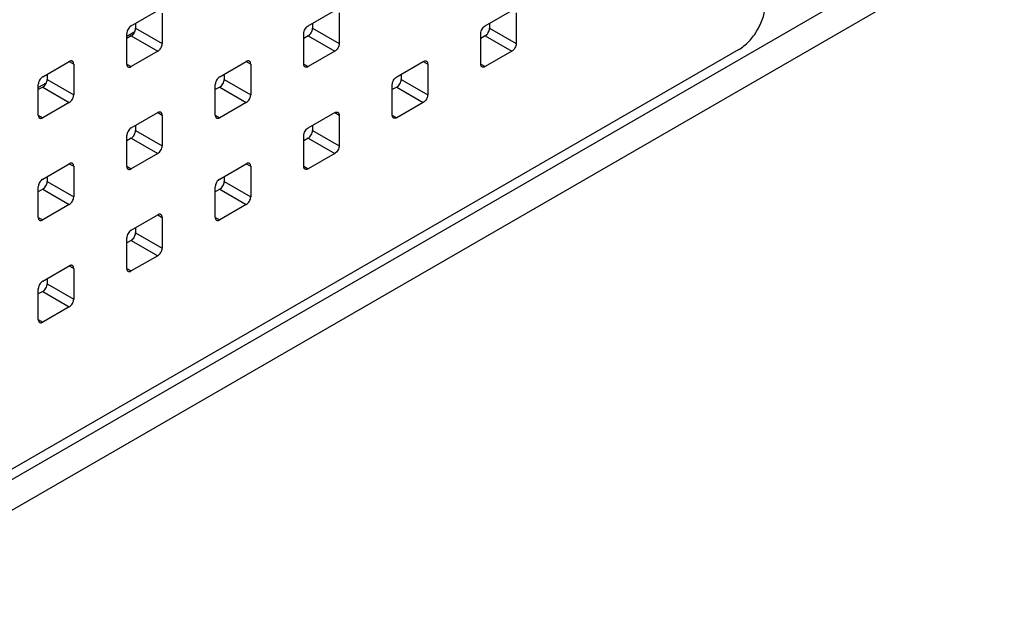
# Model space of a CAD drawing. Header units: inches. Extents: x 0 to 34, y 0 to 22.
# Tile 64 of 71: x 27.925 to 28.828, y 11.833 to 12.374. Entities that reach past the tile are written whole.
import ezdxf

# ---------------------------------------------------------------- set-up
doc = ezdxf.new("R2010")
doc.units = ezdxf.units.IN
doc.header["$LTSCALE"] = 1.87
doc.header["$MEASUREMENT"] = 0
doc.layers.get('0').update_dxf_attribs({"linetype": 'CONTINUOUS'})
doc.layers.add('02___PRT_ALL_AXES', color=7, linetype='CONTINUOUS')

msp = doc.modelspace()

# ---------------------------------------------------------------- linework, layer by layer
at = {"color": 7, "linetype": 'CONTINUOUS'}
for p, q in [((27.76027, 11.86152), (28.82848, 12.47829)), ((28.02741, 12.36884), (28.05177, 12.3829)), ((28.05583, 12.38056), (28.05583, 12.35243)), ((28.1898, 12.36885), (28.21416, 12.38291)), ((28.21822, 12.38057), (28.21822, 12.35244)), ((28.3522, 12.36886), (28.37656, 12.38292)), ((28.38062, 12.38058), (28.38062, 12.35245)), ((28.02335, 12.33368), (28.02335, 12.36181)), ((28.02741, 12.35947), (28.05177, 12.3454)), ((28.03147, 12.3665), (28.05583, 12.35243)), ((28.18574, 12.33369), (28.18574, 12.36182)), ((28.1898, 12.35948), (28.21416, 12.34541)), ((28.19386, 12.36651), (28.21822, 12.35244)), ((28.34814, 12.3337), (28.34814, 12.36183)), ((28.3522, 12.35949), (28.37656, 12.34542)), ((28.35626, 12.36652), (28.38062, 12.35245)), ((28.58489, 12.34702), (27.77976, 11.88214)), ((28.05177, 12.3454), (28.02741, 12.33134)), ((28.21416, 12.34541), (28.1898, 12.33135)), ((28.37656, 12.34542), (28.3522, 12.33136)), ((27.94621, 12.32196), (27.97057, 12.33602)), ((27.97057, 12.33602), (27.97463, 12.33368)), ((27.97463, 12.33368), (27.97463, 12.30555)), ((28.02335, 12.33368), (28.02741, 12.33134)), ((28.10861, 12.32197), (28.13297, 12.33603)), ((28.13297, 12.33603), (28.13703, 12.33369)), ((28.13703, 12.33369), (28.13703, 12.30556)), ((28.18575, 12.33369), (28.1898, 12.33135)), ((28.271, 12.32198), (28.29536, 12.33604)), ((28.29536, 12.33604), (28.29942, 12.3337)), ((28.29942, 12.3337), (28.29942, 12.30557)), ((28.34814, 12.3337), (28.3522, 12.33136)), ((27.94215, 12.2868), (27.94215, 12.31493)), ((27.95027, 12.31962), (27.97463, 12.30555)), ((28.10455, 12.28681), (28.10455, 12.31494)), ((28.11267, 12.31963), (28.13703, 12.30556)), ((28.26694, 12.28682), (28.26694, 12.31494)), ((28.27506, 12.31964), (28.29942, 12.30557)), ((27.94621, 12.31259), (27.97057, 12.29852)), ((28.10861, 12.31259), (28.13297, 12.29853)), ((28.271, 12.3126), (28.29536, 12.29854)), ((27.97057, 12.29852), (27.94621, 12.28446)), ((28.13297, 12.29853), (28.10861, 12.28447)), ((28.29536, 12.29854), (28.271, 12.28447)), ((27.94216, 12.2868), (27.94621, 12.28446)), ((28.02741, 12.27509), (28.05177, 12.28915)), ((28.05177, 12.28915), (28.05583, 12.28681)), ((28.05583, 12.28681), (28.05583, 12.25868)), ((28.10455, 12.28681), (28.10861, 12.28447)), ((28.1898, 12.27509), (28.21416, 12.28916)), ((28.21416, 12.28916), (28.21822, 12.28682)), ((28.21822, 12.28682), (28.21822, 12.25869)), ((28.26694, 12.28682), (28.271, 12.28447)), ((28.02335, 12.23993), (28.02335, 12.26805)), ((28.03147, 12.27274), (28.05583, 12.25868)), ((28.18574, 12.23994), (28.18574, 12.26806)), ((28.19386, 12.27275), (28.21822, 12.25869)), ((28.02741, 12.26571), (28.05177, 12.25165)), ((28.1898, 12.26572), (28.21416, 12.25166)), ((28.05177, 12.25165), (28.02741, 12.23758)), ((28.21416, 12.25166), (28.1898, 12.23759)), ((27.94621, 12.2282), (27.97057, 12.24227)), ((27.97057, 12.24227), (27.97463, 12.23992)), ((27.97463, 12.23992), (27.97463, 12.2118)), ((28.02335, 12.23993), (28.02741, 12.23758)), ((28.18575, 12.23994), (28.1898, 12.23759)), ((27.95027, 12.22586), (27.97463, 12.2118)), ((27.94215, 12.19304), (27.94215, 12.22117)), ((27.94621, 12.21883), (27.97057, 12.20477)), ((27.97057, 12.20477), (27.94621, 12.1907)), ((27.94216, 12.19305), (27.94621, 12.1907))]:
    msp.add_line(p, q, dxfattribs=at)
at = {"color": 3, "linetype": 'CONTINUOUS'}
for p, q in [((27.76027, 11.83339), (28.82848, 12.45016)), ((28.03147, 12.37118), (28.03147, 12.3665)), ((28.19386, 12.37119), (28.19386, 12.36651)), ((28.35626, 12.3712), (28.35626, 12.36652)), ((28.02741, 12.35947), (28.02335, 12.35712)), ((28.1898, 12.35948), (28.18574, 12.35713)), ((28.3522, 12.35949), (28.34814, 12.35714)), ((27.95027, 12.3243), (27.95027, 12.31962)), ((28.11267, 12.32431), (28.11267, 12.31963)), ((28.27506, 12.32432), (28.27506, 12.31964)), ((27.94621, 12.31259), (27.94215, 12.31024)), ((28.10861, 12.31259), (28.10455, 12.31025)), ((28.271, 12.3126), (28.26694, 12.31026)), ((28.03147, 12.27743), (28.03147, 12.27274)), ((28.19386, 12.27744), (28.19386, 12.27275)), ((28.02741, 12.26571), (28.02335, 12.26337)), ((28.1898, 12.26572), (28.18574, 12.26338)), ((27.95027, 12.23055), (27.95027, 12.22586)), ((27.94621, 12.21883), (27.94215, 12.21649))]:
    msp.add_line(p, q, dxfattribs=at)
at = {"color": 7, "linetype": 'CONTINUOUS'}
for points, knots in [([(28.58489, 12.34702), (28.58656, 12.34798), (28.58985, 12.35029), (28.59602, 12.35606), (28.60253, 12.36496), (28.60698, 12.37505), (28.6089, 12.38328), (28.60925, 12.38728), (28.60925, 12.38921)], [0, 0, 0, 0, 0.114258, 0.237542, 0.500006, 0.762467, 0.885747, 1, 1, 1, 1]), ([(28.02741, 12.36884), (28.02684, 12.36851), (28.02574, 12.36759), (28.02447, 12.36585), (28.0236, 12.36388), (28.02335, 12.36247), (28.02335, 12.36181)], [0, 0, 0, 0, 0.237223, 0.500006, 0.762786, 1, 1, 1, 1]), ([(28.18574, 12.36182), (28.18574, 12.36248), (28.18599, 12.36389), (28.18686, 12.36586), (28.18814, 12.3676), (28.18923, 12.36852), (28.1898, 12.36885)], [0, 0, 0, 0, 0.237214, 0.499994, 0.762777, 1, 1, 1, 1]), ([(28.34814, 12.36183), (28.34814, 12.36249), (28.34839, 12.3639), (28.34926, 12.36587), (28.35053, 12.36761), (28.35162, 12.36853), (28.3522, 12.36886)], [0, 0, 0, 0, 0.237214, 0.499994, 0.762777, 1, 1, 1, 1]), ([(28.05177, 12.3454), (28.05235, 12.34574), (28.05344, 12.34665), (28.05471, 12.34839), (28.05558, 12.35037), (28.05583, 12.35177), (28.05583, 12.35243)], [0, 0, 0, 0, 0.237223, 0.500006, 0.762786, 1, 1, 1, 1]), ([(28.21822, 12.35244), (28.21822, 12.35178), (28.21797, 12.35037), (28.2171, 12.3484), (28.21583, 12.34666), (28.21474, 12.34574), (28.21416, 12.34541)], [0, 0, 0, 0, 0.237214, 0.499994, 0.762777, 1, 1, 1, 1]), ([(28.38062, 12.35245), (28.38062, 12.35179), (28.38037, 12.35038), (28.3795, 12.34841), (28.37822, 12.34667), (28.37713, 12.34575), (28.37656, 12.34542)], [0, 0, 0, 0, 0.237214, 0.499994, 0.762777, 1, 1, 1, 1]), ([(27.97344, 12.33631), (27.97326, 12.33642), (27.97282, 12.33657), (27.9721, 12.33659), (27.97133, 12.33641), (27.97083, 12.33617), (27.97057, 12.33602)], [0, 0, 0, 0, 0.217767, 0.450944, 0.710193, 1, 1, 1, 1]), ([(27.97463, 12.33368), (27.97463, 12.33397), (27.97459, 12.33452), (27.97437, 12.33528), (27.97399, 12.3359), (27.97363, 12.3362), (27.97344, 12.33631)], [0, 0, 0, 0, 0.289801, 0.549049, 0.782227, 1, 1, 1, 1]), ([(28.02335, 12.33368), (28.02335, 12.33339), (28.0234, 12.33284), (28.02362, 12.33208), (28.024, 12.33146), (28.02435, 12.33116), (28.02454, 12.33105)], [0, 0, 0, 0, 0.289801, 0.549049, 0.782227, 1, 1, 1, 1]), ([(28.02454, 12.33105), (28.02473, 12.33094), (28.02517, 12.33079), (28.02589, 12.33077), (28.02666, 12.33095), (28.02716, 12.33119), (28.02741, 12.33134)], [0, 0, 0, 0, 0.217767, 0.450944, 0.710193, 1, 1, 1, 1]), ([(28.13584, 12.33632), (28.13565, 12.33643), (28.13521, 12.33658), (28.13449, 12.3366), (28.13372, 12.33642), (28.13322, 12.33618), (28.13297, 12.33603)], [0, 0, 0, 0, 0.217767, 0.450944, 0.710193, 1, 1, 1, 1]), ([(28.13703, 12.33369), (28.13703, 12.33398), (28.13698, 12.33453), (28.13676, 12.33529), (28.13638, 12.33591), (28.13603, 12.33621), (28.13584, 12.33632)], [0, 0, 0, 0, 0.289801, 0.549049, 0.782227, 1, 1, 1, 1]), ([(28.18693, 12.33106), (28.18674, 12.33117), (28.18639, 12.33147), (28.18601, 12.33209), (28.18579, 12.33285), (28.18574, 12.3334), (28.18574, 12.33369)], [0, 0, 0, 0, 0.217773, 0.450951, 0.710199, 1, 1, 1, 1]), ([(28.1898, 12.33135), (28.18955, 12.3312), (28.18905, 12.33096), (28.18828, 12.33078), (28.18756, 12.3308), (28.18712, 12.33095), (28.18693, 12.33106)], [0, 0, 0, 0, 0.289807, 0.549056, 0.782233, 1, 1, 1, 1]), ([(28.29536, 12.33604), (28.29561, 12.33619), (28.29611, 12.33642), (28.29688, 12.33661), (28.29761, 12.33659), (28.29804, 12.33643), (28.29823, 12.33633)], [0, 0, 0, 0, 0.289807, 0.549056, 0.782233, 1, 1, 1, 1]), ([(28.29823, 12.33633), (28.29842, 12.33622), (28.29878, 12.33592), (28.29915, 12.3353), (28.29938, 12.33454), (28.29942, 12.33399), (28.29942, 12.3337)], [0, 0, 0, 0, 0.217773, 0.450951, 0.710199, 1, 1, 1, 1]), ([(28.34933, 12.33107), (28.34914, 12.33118), (28.34878, 12.33148), (28.34841, 12.3321), (28.34818, 12.33286), (28.34814, 12.33341), (28.34814, 12.3337)], [0, 0, 0, 0, 0.217773, 0.450951, 0.710199, 1, 1, 1, 1]), ([(28.3522, 12.33136), (28.35195, 12.33121), (28.35144, 12.33097), (28.35067, 12.33079), (28.34995, 12.3308), (28.34952, 12.33096), (28.34933, 12.33107)], [0, 0, 0, 0, 0.289807, 0.549056, 0.782233, 1, 1, 1, 1]), ([(27.94621, 12.32196), (27.94564, 12.32163), (27.94455, 12.32071), (27.94327, 12.31897), (27.9424, 12.317), (27.94215, 12.31559), (27.94215, 12.31493)], [0, 0, 0, 0, 0.237223, 0.500006, 0.762786, 1, 1, 1, 1]), ([(28.10861, 12.32197), (28.10803, 12.32163), (28.10694, 12.32072), (28.10567, 12.31898), (28.1048, 12.317), (28.10455, 12.3156), (28.10455, 12.31494)], [0, 0, 0, 0, 0.237223, 0.500006, 0.762786, 1, 1, 1, 1]), ([(28.26694, 12.31494), (28.26694, 12.31561), (28.26719, 12.31701), (28.26806, 12.31899), (28.26933, 12.32073), (28.27043, 12.32164), (28.271, 12.32198)], [0, 0, 0, 0, 0.237214, 0.499994, 0.762777, 1, 1, 1, 1]), ([(27.97057, 12.29852), (27.97115, 12.29885), (27.97224, 12.29977), (27.97351, 12.30151), (27.97438, 12.30348), (27.97463, 12.30489), (27.97463, 12.30555)], [0, 0, 0, 0, 0.237223, 0.500006, 0.762786, 1, 1, 1, 1]), ([(28.13297, 12.29853), (28.13354, 12.29886), (28.13463, 12.29978), (28.13591, 12.30152), (28.13678, 12.30349), (28.13703, 12.3049), (28.13703, 12.30556)], [0, 0, 0, 0, 0.237223, 0.500006, 0.762786, 1, 1, 1, 1]), ([(28.29942, 12.30557), (28.29942, 12.30491), (28.29917, 12.3035), (28.2983, 12.30153), (28.29703, 12.29979), (28.29594, 12.29887), (28.29536, 12.29854)], [0, 0, 0, 0, 0.237214, 0.499994, 0.762777, 1, 1, 1, 1]), ([(27.94215, 12.2868), (27.94215, 12.28651), (27.9422, 12.28596), (27.94242, 12.2852), (27.9428, 12.28458), (27.94315, 12.28428), (27.94334, 12.28417)], [0, 0, 0, 0, 0.289801, 0.549049, 0.782227, 1, 1, 1, 1]), ([(28.05464, 12.28943), (28.05445, 12.28954), (28.05402, 12.2897), (28.05329, 12.28972), (28.05252, 12.28953), (28.05202, 12.2893), (28.05177, 12.28915)], [0, 0, 0, 0, 0.217767, 0.450944, 0.710193, 1, 1, 1, 1]), ([(28.05583, 12.28681), (28.05583, 12.2871), (28.05579, 12.28765), (28.05556, 12.28841), (28.05519, 12.28903), (28.05483, 12.28932), (28.05464, 12.28943)], [0, 0, 0, 0, 0.289801, 0.549049, 0.782227, 1, 1, 1, 1]), ([(28.10455, 12.28681), (28.10455, 12.28652), (28.10459, 12.28596), (28.10482, 12.2852), (28.10519, 12.28459), (28.10555, 12.28429), (28.10574, 12.28418)], [0, 0, 0, 0, 0.289801, 0.549049, 0.782227, 1, 1, 1, 1]), ([(28.21416, 12.28916), (28.21442, 12.2893), (28.21492, 12.28954), (28.21569, 12.28973), (28.21641, 12.28971), (28.21685, 12.28955), (28.21703, 12.28944)], [0, 0, 0, 0, 0.289807, 0.549056, 0.782233, 1, 1, 1, 1]), ([(28.21703, 12.28944), (28.21722, 12.28933), (28.21758, 12.28904), (28.21796, 12.28842), (28.21818, 12.28766), (28.21822, 12.28711), (28.21822, 12.28682)], [0, 0, 0, 0, 0.217773, 0.450951, 0.710199, 1, 1, 1, 1]), ([(28.26813, 12.28419), (28.26794, 12.2843), (28.26759, 12.2846), (28.26721, 12.28521), (28.26699, 12.28597), (28.26694, 12.28653), (28.26694, 12.28682)], [0, 0, 0, 0, 0.217773, 0.450951, 0.710199, 1, 1, 1, 1]), ([(27.94334, 12.28417), (27.94353, 12.28406), (27.94397, 12.2839), (27.94469, 12.28389), (27.94546, 12.28407), (27.94596, 12.28431), (27.94621, 12.28446)], [0, 0, 0, 0, 0.217767, 0.450944, 0.710193, 1, 1, 1, 1]), ([(28.10574, 12.28418), (28.10593, 12.28407), (28.10636, 12.28391), (28.10708, 12.2839), (28.10785, 12.28408), (28.10836, 12.28432), (28.10861, 12.28447)], [0, 0, 0, 0, 0.217767, 0.450944, 0.710193, 1, 1, 1, 1]), ([(28.271, 12.28447), (28.27075, 12.28433), (28.27025, 12.28409), (28.26948, 12.2839), (28.26876, 12.28392), (28.26832, 12.28408), (28.26813, 12.28419)], [0, 0, 0, 0, 0.289807, 0.549056, 0.782233, 1, 1, 1, 1]), ([(28.02741, 12.27509), (28.02684, 12.27475), (28.02574, 12.27383), (28.02447, 12.27209), (28.0236, 12.27012), (28.02335, 12.26872), (28.02335, 12.26805)], [0, 0, 0, 0, 0.237223, 0.500006, 0.762786, 1, 1, 1, 1]), ([(28.18574, 12.26806), (28.18574, 12.26873), (28.18599, 12.27013), (28.18686, 12.2721), (28.18814, 12.27384), (28.18923, 12.27476), (28.1898, 12.27509)], [0, 0, 0, 0, 0.237214, 0.499994, 0.762777, 1, 1, 1, 1]), ([(28.05177, 12.25165), (28.05235, 12.25198), (28.05344, 12.2529), (28.05471, 12.25464), (28.05558, 12.25661), (28.05583, 12.25801), (28.05583, 12.25868)], [0, 0, 0, 0, 0.237223, 0.500006, 0.762786, 1, 1, 1, 1]), ([(28.21822, 12.25869), (28.21822, 12.25802), (28.21797, 12.25662), (28.2171, 12.25465), (28.21583, 12.25291), (28.21474, 12.25199), (28.21416, 12.25166)], [0, 0, 0, 0, 0.237214, 0.499994, 0.762777, 1, 1, 1, 1]), ([(27.97344, 12.24255), (27.97326, 12.24266), (27.97282, 12.24282), (27.9721, 12.24284), (27.97133, 12.24265), (27.97083, 12.24241), (27.97057, 12.24227)], [0, 0, 0, 0, 0.217767, 0.450944, 0.710193, 1, 1, 1, 1]), ([(27.97463, 12.23992), (27.97463, 12.24021), (27.97459, 12.24077), (27.97437, 12.24153), (27.97399, 12.24214), (27.97363, 12.24244), (27.97344, 12.24255)], [0, 0, 0, 0, 0.289801, 0.549049, 0.782227, 1, 1, 1, 1]), ([(28.02335, 12.23993), (28.02335, 12.23964), (28.0234, 12.23908), (28.02362, 12.23832), (28.024, 12.23771), (28.02435, 12.23741), (28.02454, 12.2373)], [0, 0, 0, 0, 0.289801, 0.549049, 0.782227, 1, 1, 1, 1]), ([(28.02454, 12.2373), (28.02473, 12.23719), (28.02517, 12.23703), (28.02589, 12.23701), (28.02666, 12.2372), (28.02716, 12.23744), (28.02741, 12.23758)], [0, 0, 0, 0, 0.217767, 0.450944, 0.710193, 1, 1, 1, 1]), ([(28.18693, 12.23731), (28.18674, 12.23742), (28.18639, 12.23771), (28.18601, 12.23833), (28.18579, 12.23909), (28.18574, 12.23964), (28.18574, 12.23994)], [0, 0, 0, 0, 0.217773, 0.450951, 0.710199, 1, 1, 1, 1]), ([(28.1898, 12.23759), (28.18955, 12.23745), (28.18905, 12.23721), (28.18828, 12.23702), (28.18756, 12.23704), (28.18712, 12.2372), (28.18693, 12.23731)], [0, 0, 0, 0, 0.289807, 0.549056, 0.782233, 1, 1, 1, 1]), ([(27.94621, 12.2282), (27.94564, 12.22787), (27.94455, 12.22695), (27.94327, 12.22521), (27.9424, 12.22324), (27.94215, 12.22184), (27.94215, 12.22117)], [0, 0, 0, 0, 0.237223, 0.500006, 0.762786, 1, 1, 1, 1]), ([(27.97057, 12.20477), (27.97115, 12.2051), (27.97224, 12.20602), (27.97351, 12.20776), (27.97438, 12.20973), (27.97463, 12.21113), (27.97463, 12.2118)], [0, 0, 0, 0, 0.237223, 0.500006, 0.762786, 1, 1, 1, 1]), ([(27.94215, 12.19304), (27.94215, 12.19275), (27.9422, 12.1922), (27.94242, 12.19144), (27.9428, 12.19082), (27.94315, 12.19053), (27.94334, 12.19042)], [0, 0, 0, 0, 0.289801, 0.549049, 0.782227, 1, 1, 1, 1]), ([(27.94334, 12.19042), (27.94353, 12.19031), (27.94397, 12.19015), (27.94469, 12.19013), (27.94546, 12.19032), (27.94596, 12.19056), (27.94621, 12.1907)], [0, 0, 0, 0, 0.217767, 0.450944, 0.710193, 1, 1, 1, 1])]:
    msp.add_open_spline(points, degree=3, knots=knots, dxfattribs=at)
at = {"color": 3, "linetype": 'CONTINUOUS'}
for points in [[(28.02741, 12.35947), (28.02799, 12.3598), (28.02908, 12.36072), (28.03035, 12.36246), (28.03122, 12.36443), (28.03147, 12.36583), (28.03147, 12.3665)], [(28.1898, 12.35948), (28.19038, 12.35981), (28.19147, 12.36073), (28.19274, 12.36247), (28.19361, 12.36444), (28.19386, 12.36584), (28.19386, 12.36651)], [(28.3522, 12.35949), (28.35277, 12.35982), (28.35387, 12.36074), (28.35514, 12.36248), (28.35601, 12.36445), (28.35626, 12.36585), (28.35626, 12.36652)], [(27.94621, 12.31259), (27.94679, 12.31292), (27.94788, 12.31384), (27.94915, 12.31558), (27.95003, 12.31755), (27.95027, 12.31895), (27.95027, 12.31962)], [(28.10861, 12.31259), (28.10918, 12.31293), (28.11028, 12.31384), (28.11155, 12.31558), (28.11242, 12.31756), (28.11267, 12.31896), (28.11267, 12.31963)], [(28.271, 12.3126), (28.27158, 12.31294), (28.27267, 12.31385), (28.27394, 12.31559), (28.27481, 12.31757), (28.27506, 12.31897), (28.27506, 12.31964)], [(28.02741, 12.26571), (28.02799, 12.26605), (28.02908, 12.26696), (28.03035, 12.2687), (28.03122, 12.27068), (28.03147, 12.27208), (28.03147, 12.27274)], [(28.1898, 12.26572), (28.19038, 12.26605), (28.19147, 12.26697), (28.19274, 12.26871), (28.19361, 12.27068), (28.19386, 12.27209), (28.19386, 12.27275)], [(27.94621, 12.21883), (27.94679, 12.21916), (27.94788, 12.22008), (27.94915, 12.22182), (27.95003, 12.22379), (27.95027, 12.2252), (27.95027, 12.22586)]]:
    msp.add_open_spline(points, degree=3, knots=[0, 0, 0, 0, 0.237223, 0.500006, 0.762786, 1, 1, 1, 1], dxfattribs=at)
at = {"layer": '02___PRT_ALL_AXES', "color": 7, "linetype": 'CONTINUOUS'}
for p, q in [((28.03062, 12.36314), (28.02335, 12.35895)), ((27.94942, 12.31626), (27.94215, 12.31206)), ((28.10861, 12.22821), (28.13297, 12.24228)), ((28.13297, 12.24228), (28.13703, 12.23993)), ((28.13703, 12.23993), (28.13703, 12.21181)), ((28.11267, 12.22587), (28.13703, 12.21181)), ((28.10455, 12.19305), (28.10455, 12.22118)), ((28.10861, 12.21884), (28.13297, 12.20477)), ((28.13297, 12.20477), (28.10861, 12.19071)), ((28.02741, 12.18133), (28.05177, 12.19539)), ((28.05177, 12.1954), (28.05583, 12.19305)), ((28.05583, 12.19305), (28.05583, 12.16492)), ((28.10455, 12.19305), (28.10861, 12.19071)), ((28.03147, 12.17899), (28.05583, 12.16492)), ((28.02335, 12.14617), (28.02335, 12.1743)), ((28.02741, 12.17196), (28.05177, 12.15789)), ((28.05177, 12.15789), (28.02741, 12.14383)), ((27.94621, 12.13445), (27.97057, 12.14851)), ((27.97057, 12.14851), (27.97463, 12.14617)), ((27.97463, 12.14617), (27.97463, 12.11804)), ((28.02335, 12.14617), (28.02741, 12.14383)), ((27.94215, 12.09929), (27.94215, 12.12742)), ((27.94621, 12.12508), (27.97057, 12.11101)), ((27.95027, 12.13211), (27.97463, 12.11804)), ((27.97057, 12.11101), (27.94621, 12.09695)), ((27.94216, 12.09929), (27.94621, 12.09695))]:
    msp.add_line(p, q, dxfattribs=at)
at = {"layer": '02___PRT_ALL_AXES', "color": 3, "linetype": 'CONTINUOUS'}
for p, q in [((28.11267, 12.23056), (28.11267, 12.22587)), ((28.10861, 12.21884), (28.10455, 12.2165)), ((28.03147, 12.18367), (28.03147, 12.17899)), ((28.02741, 12.17196), (28.02335, 12.16961)), ((27.95027, 12.13679), (27.95027, 12.13211)), ((27.94621, 12.12508), (27.94215, 12.12273))]:
    msp.add_line(p, q, dxfattribs=at)
at = {"layer": '02___PRT_ALL_AXES', "color": 7, "linetype": 'CONTINUOUS'}
for points, knots in [([(28.13584, 12.24256), (28.13565, 12.24267), (28.13521, 12.24283), (28.13449, 12.24285), (28.13372, 12.24266), (28.13322, 12.24242), (28.13297, 12.24228)], [0, 0, 0, 0, 0.217767, 0.450944, 0.710193, 1, 1, 1, 1]), ([(28.13703, 12.23993), (28.13703, 12.24022), (28.13698, 12.24078), (28.13676, 12.24154), (28.13638, 12.24215), (28.13603, 12.24245), (28.13584, 12.24256)], [0, 0, 0, 0, 0.289801, 0.549049, 0.782227, 1, 1, 1, 1]), ([(28.10861, 12.22821), (28.10803, 12.22788), (28.10694, 12.22696), (28.10567, 12.22522), (28.1048, 12.22325), (28.10455, 12.22185), (28.10455, 12.22118)], [0, 0, 0, 0, 0.237223, 0.500006, 0.762786, 1, 1, 1, 1]), ([(28.13297, 12.20477), (28.13354, 12.20511), (28.13463, 12.20603), (28.13591, 12.20777), (28.13678, 12.20974), (28.13703, 12.21114), (28.13703, 12.21181)], [0, 0, 0, 0, 0.237223, 0.500006, 0.762786, 1, 1, 1, 1]), ([(28.05464, 12.19568), (28.05445, 12.19579), (28.05402, 12.19595), (28.05329, 12.19596), (28.05252, 12.19578), (28.05202, 12.19554), (28.05177, 12.19539)], [0, 0, 0, 0, 0.217767, 0.450944, 0.710193, 1, 1, 1, 1]), ([(28.05583, 12.19305), (28.05583, 12.19334), (28.05579, 12.1939), (28.05556, 12.19466), (28.05519, 12.19527), (28.05483, 12.19557), (28.05464, 12.19568)], [0, 0, 0, 0, 0.289801, 0.549049, 0.782227, 1, 1, 1, 1]), ([(28.10455, 12.19305), (28.10455, 12.19276), (28.10459, 12.19221), (28.10482, 12.19145), (28.10519, 12.19083), (28.10555, 12.19054), (28.10574, 12.19043)], [0, 0, 0, 0, 0.289801, 0.549049, 0.782227, 1, 1, 1, 1]), ([(28.10574, 12.19043), (28.10593, 12.19032), (28.10636, 12.19016), (28.10708, 12.19014), (28.10785, 12.19033), (28.10836, 12.19056), (28.10861, 12.19071)], [0, 0, 0, 0, 0.217767, 0.450944, 0.710193, 1, 1, 1, 1]), ([(28.02741, 12.18133), (28.02684, 12.181), (28.02574, 12.18008), (28.02447, 12.17834), (28.0236, 12.17637), (28.02335, 12.17496), (28.02335, 12.1743)], [0, 0, 0, 0, 0.237223, 0.500006, 0.762786, 1, 1, 1, 1]), ([(28.05177, 12.15789), (28.05235, 12.15823), (28.05344, 12.15914), (28.05471, 12.16088), (28.05558, 12.16286), (28.05583, 12.16426), (28.05583, 12.16492)], [0, 0, 0, 0, 0.237223, 0.500006, 0.762786, 1, 1, 1, 1]), ([(27.97344, 12.1488), (27.97326, 12.14891), (27.97282, 12.14906), (27.9721, 12.14908), (27.97133, 12.1489), (27.97083, 12.14866), (27.97057, 12.14851)], [0, 0, 0, 0, 0.217767, 0.450944, 0.710193, 1, 1, 1, 1]), ([(27.97463, 12.14617), (27.97463, 12.14646), (27.97459, 12.14701), (27.97437, 12.14777), (27.97399, 12.14839), (27.97363, 12.14869), (27.97344, 12.1488)], [0, 0, 0, 0, 0.289801, 0.549049, 0.782227, 1, 1, 1, 1]), ([(28.02335, 12.14617), (28.02335, 12.14588), (28.0234, 12.14533), (28.02362, 12.14457), (28.024, 12.14395), (28.02435, 12.14365), (28.02454, 12.14354)], [0, 0, 0, 0, 0.289801, 0.549049, 0.782227, 1, 1, 1, 1]), ([(28.02454, 12.14354), (28.02473, 12.14343), (28.02517, 12.14328), (28.02589, 12.14326), (28.02666, 12.14344), (28.02716, 12.14368), (28.02741, 12.14383)], [0, 0, 0, 0, 0.217767, 0.450944, 0.710193, 1, 1, 1, 1]), ([(27.94621, 12.13445), (27.94564, 12.13412), (27.94455, 12.1332), (27.94327, 12.13146), (27.9424, 12.12949), (27.94215, 12.12808), (27.94215, 12.12742)], [0, 0, 0, 0, 0.237223, 0.500006, 0.762786, 1, 1, 1, 1]), ([(27.97057, 12.11101), (27.97115, 12.11134), (27.97224, 12.11226), (27.97351, 12.114), (27.97438, 12.11597), (27.97463, 12.11738), (27.97463, 12.11804)], [0, 0, 0, 0, 0.237223, 0.500006, 0.762786, 1, 1, 1, 1]), ([(27.94215, 12.09929), (27.94215, 12.099), (27.9422, 12.09845), (27.94242, 12.09769), (27.9428, 12.09707), (27.94315, 12.09677), (27.94334, 12.09666)], [0, 0, 0, 0, 0.289801, 0.549049, 0.782227, 1, 1, 1, 1]), ([(27.94334, 12.09666), (27.94353, 12.09655), (27.94397, 12.09639), (27.94469, 12.09638), (27.94546, 12.09656), (27.94596, 12.0968), (27.94621, 12.09695)], [0, 0, 0, 0, 0.217767, 0.450944, 0.710193, 1, 1, 1, 1])]:
    msp.add_open_spline(points, degree=3, knots=knots, dxfattribs=at)
at = {"layer": '02___PRT_ALL_AXES', "color": 3, "linetype": 'CONTINUOUS'}
for points in [[(28.10861, 12.21884), (28.10918, 12.21917), (28.11028, 12.22009), (28.11155, 12.22183), (28.11242, 12.2238), (28.11267, 12.22521), (28.11267, 12.22587)], [(28.02741, 12.17196), (28.02799, 12.17229), (28.02908, 12.17321), (28.03035, 12.17495), (28.03122, 12.17692), (28.03147, 12.17832), (28.03147, 12.17899)], [(27.94621, 12.12508), (27.94679, 12.12541), (27.94788, 12.12633), (27.94915, 12.12807), (27.95003, 12.13004), (27.95027, 12.13144), (27.95027, 12.13211)]]:
    msp.add_open_spline(points, degree=3, knots=[0, 0, 0, 0, 0.237223, 0.500006, 0.762786, 1, 1, 1, 1], dxfattribs=at)

doc.saveas('drawing.dxf')
